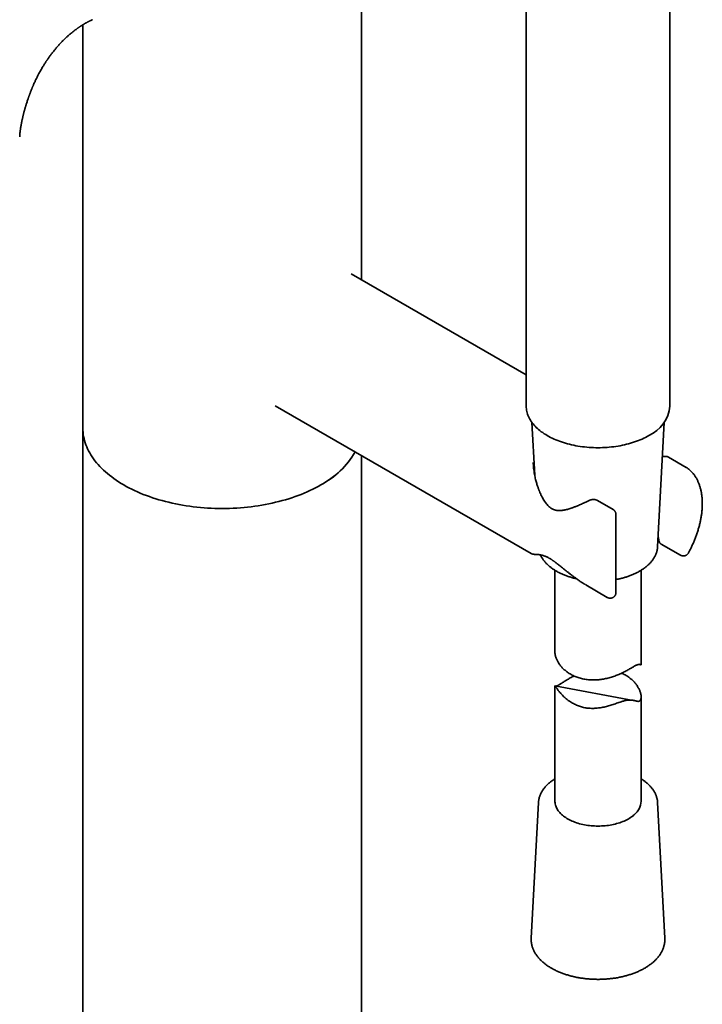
# Model space of a CAD drawing. Header units: millimetres. Extents: x 8 to 960, y 12 to 1994.
# Tile 4 of 24: x 801 to 919, y 650 to 821. Entities that reach past the tile are written whole.
import ezdxf

# ---------------------------------------------------------------- set-up
doc = ezdxf.new("R2010")
doc.units = ezdxf.units.MM

msp = doc.modelspace()

# ---------------------------------------------------------------- linework, layer by layer
at = {"color": 7, "linetype": 'Continuous', "lineweight": 35}
for p, q in [((888.69, 904.51), (888.69, 753.77)), ((913.69, 753.77), (913.69, 904.51)), ((860.03, 775.78), (860.03, 896.96)), ((811.53, 820.18), (811.53, 749.98)), ((888.69, 759.23), (858.23, 776.82)), ((844.98, 753.87), (889.55, 728.14)), ((889.68, 750.97), (890.17, 741.76)), ((911.56, 729.32), (912.71, 750.97)), ((811.53, 749.98), (811.53, 180.03)), ((860.03, 180.03), (860.03, 745.18)), ((889.9, 743.97), (889.9, 743.94)), ((916.54, 743.14), (913.47, 744.92)), ((901.08, 737.37), (901.07, 737.38)), ((901.08, 737.37), (901.07, 737.38)), ((903.81, 735.8), (901.08, 737.38)), ((904.31, 721.36), (904.31, 734.93)), ((911.56, 729.32), (911.56, 729.33)), ((912.17, 729.79), (915.54, 727.84)), ((889.55, 728.14), (889.55, 728.14)), ((893.69, 725.22), (893.69, 710.98)), ((908.69, 708.8), (908.69, 725.22)), ((899.05, 722.66), (902.81, 720.49)), ((908.38, 708.85), (908.67, 708.78)), ((893.69, 705.13), (893.69, 685.02)), ((907.31, 702.58), (893.69, 705.13)), ((908.69, 685.02), (908.69, 703.18)), ((890.83, 684.81), (889.57, 661.16)), ((911.56, 684.81), (911.56, 684.82)), ((912.81, 661.16), (911.56, 684.81)), ((889.57, 661.15), (889.57, 661.16))]:
    msp.add_line(p, q, dxfattribs=at)
at = {"color": 7, "linetype": 'Continuous', "lineweight": 35, "flags": 128}
for points in [[(910.03, 748.67), (909.75, 748.51), (909.46, 748.36), (909.16, 748.21), (908.85, 748.07), (908.54, 747.94), (908.22, 747.81), (907.89, 747.68), (907.56, 747.56), (907.21, 747.45), (906.87, 747.35), (906.51, 747.25), (906.16, 747.15), (905.79, 747.07), (905.43, 746.99), (905.05, 746.91), (904.68, 746.85), (904.3, 746.79), (903.92, 746.73), (903.53, 746.69), (903.15, 746.65), (902.76, 746.62), (902.37, 746.59), (901.98, 746.57), (901.58, 746.56), (901.19, 746.56), (900.8, 746.56), (900.41, 746.57), (900.02, 746.59), (899.63, 746.62), (899.24, 746.65), (898.85, 746.69), (898.47, 746.73), (898.08, 746.79), (897.7, 746.85), (897.33, 746.91), (896.96, 746.99), (896.59, 747.07), (896.23, 747.15), (895.87, 747.25), (895.52, 747.35), (895.17, 747.45), (894.83, 747.56), (894.49, 747.68), (894.17, 747.81), (893.84, 747.94), (893.53, 748.07), (893.22, 748.21), (892.93, 748.36), (892.64, 748.51), (892.35, 748.67), (892.08, 748.83), (891.82, 749), (891.56, 749.18), (891.32, 749.35), (891.08, 749.53), (890.85, 749.72), (890.64, 749.91), (890.43, 750.1), (890.24, 750.3), (890.05, 750.5), (889.88, 750.7), (889.72, 750.91), (889.57, 751.12), (889.43, 751.33), (889.3, 751.54), (889.19, 751.76), (889.08, 751.98), (888.99, 752.2), (888.91, 752.42), (888.85, 752.65), (888.79, 752.87), (888.75, 753.1), (888.72, 753.32), (888.7, 753.55), (888.69, 753.77)], [(811.53, 749.98), (811.54, 749.61), (811.57, 749.25), (811.61, 748.88), (811.67, 748.52), (811.74, 748.15), (811.83, 747.79), (811.94, 747.43), (812.06, 747.07), (812.2, 746.71), (812.36, 746.36), (812.53, 746), (812.72, 745.65), (812.93, 745.31), (813.15, 744.96), (813.38, 744.62), (813.63, 744.29), (813.9, 743.95), (814.18, 743.62), (814.47, 743.3), (814.78, 742.98), (815.11, 742.67), (815.45, 742.36), (815.8, 742.05), (816.17, 741.75), (816.55, 741.46), (816.94, 741.17), (817.34, 740.89), (817.76, 740.61), (818.19, 740.34), (818.64, 740.08), (819.09, 739.83), (819.56, 739.58), (820.04, 739.34), (820.52, 739.1), (821.02, 738.87), (821.53, 738.65), (822.05, 738.44), (822.58, 738.24), (823.11, 738.04), (823.66, 737.86), (824.21, 737.68), (824.78, 737.51), (825.34, 737.34), (825.92, 737.19), (826.5, 737.05), (827.09, 736.91), (827.69, 736.78), (828.29, 736.67), (828.9, 736.56), (829.51, 736.46), (830.12, 736.37), (830.74, 736.29), (831.37, 736.22), (831.99, 736.15), (832.62, 736.1), (833.25, 736.06), (833.88, 736.02), (834.52, 736), (835.15, 735.99), (835.78, 735.98), (836.42, 735.99), (837.05, 736), (837.69, 736.02), (838.32, 736.06), (838.95, 736.1), (839.58, 736.15), (840.2, 736.22), (840.83, 736.29), (841.45, 736.37), (842.06, 736.46), (842.67, 736.56), (843.28, 736.67), (843.88, 736.78), (844.48, 736.91), (845.06, 737.05), (845.65, 737.19), (846.22, 737.34), (846.79, 737.51), (847.36, 737.68), (847.91, 737.86), (848.46, 738.04), (848.99, 738.24), (849.52, 738.44), (850.04, 738.65), (850.55, 738.87), (851.05, 739.1), (851.53, 739.34), (852.01, 739.58), (852.48, 739.83), (852.93, 740.08)], [(852.93, 740.08), (852.48, 739.83), (852.01, 739.58), (851.53, 739.34), (851.05, 739.1), (850.55, 738.87), (850.04, 738.65), (849.52, 738.44), (848.99, 738.24), (848.46, 738.04), (847.91, 737.86), (847.36, 737.68), (846.79, 737.51), (846.22, 737.34), (845.65, 737.19), (845.06, 737.05), (844.48, 736.91), (843.88, 736.78), (843.28, 736.67), (842.67, 736.56), (842.06, 736.46), (841.45, 736.37), (840.83, 736.29), (840.2, 736.22), (839.58, 736.15), (838.95, 736.1), (838.32, 736.06), (837.69, 736.02), (837.05, 736), (836.42, 735.99), (835.78, 735.98), (835.15, 735.99), (834.52, 736), (833.88, 736.02), (833.25, 736.06), (832.62, 736.1), (831.99, 736.15), (831.37, 736.22), (830.74, 736.29), (830.12, 736.37), (829.51, 736.46), (828.9, 736.56), (828.29, 736.67), (827.69, 736.78), (827.09, 736.91), (826.5, 737.05), (825.92, 737.19), (825.34, 737.34), (824.78, 737.51), (824.21, 737.68), (823.66, 737.86), (823.11, 738.04), (822.58, 738.24), (822.05, 738.44), (821.53, 738.65), (821.02, 738.87), (820.52, 739.1), (820.04, 739.34), (819.56, 739.58), (819.09, 739.83), (818.64, 740.08), (818.19, 740.34), (817.76, 740.61), (817.34, 740.89), (816.94, 741.17), (816.55, 741.46), (816.17, 741.75), (815.8, 742.05), (815.45, 742.36), (815.11, 742.67), (814.78, 742.98), (814.47, 743.3), (814.18, 743.62), (813.9, 743.95), (813.63, 744.29), (813.38, 744.62), (813.15, 744.96), (812.93, 745.31), (812.72, 745.65), (812.53, 746), (812.36, 746.36), (812.2, 746.71), (812.06, 747.07), (811.94, 747.43), (811.83, 747.79), (811.74, 748.15), (811.67, 748.52), (811.61, 748.88), (811.57, 749.25), (811.54, 749.61), (811.53, 749.98)], [(908.33, 683.69), (908.23, 683.52), (908.12, 683.36), (907.99, 683.2), (907.86, 683.04), (907.72, 682.89), (907.56, 682.73), (907.39, 682.59), (907.22, 682.44), (907.03, 682.31), (906.84, 682.17), (906.63, 682.04), (906.42, 681.92), (906.2, 681.8), (905.97, 681.68), (905.73, 681.57), (905.48, 681.47), (905.23, 681.37), (904.97, 681.28), (904.7, 681.2), (904.43, 681.12), (904.16, 681.04), (903.87, 680.98), (903.59, 680.92), (903.3, 680.87), (903, 680.82), (902.71, 680.78), (902.41, 680.75), (902.11, 680.72), (901.81, 680.71), (901.5, 680.7), (901.2, 680.69), (900.89, 680.7), (900.59, 680.71), (900.29, 680.72), (899.99, 680.75), (899.69, 680.78), (899.39, 680.82), (899.1, 680.86), (898.81, 680.92), (898.52, 680.98), (898.24, 681.04), (897.96, 681.11), (897.69, 681.19), (897.43, 681.28), (897.17, 681.37), (896.91, 681.47), (896.67, 681.57), (896.43, 681.68), (896.2, 681.79), (895.97, 681.91), (895.76, 682.04), (895.56, 682.17), (895.36, 682.3), (895.17, 682.44), (895, 682.58), (894.83, 682.73), (894.67, 682.88), (894.53, 683.03), (894.4, 683.19), (894.27, 683.35), (894.16, 683.51), (894.06, 683.68), (893.97, 683.85), (893.9, 684.02), (893.83, 684.19), (893.78, 684.36), (893.74, 684.54), (893.71, 684.71), (893.7, 684.89), (893.69, 685.02)]]:
    msp.add_lwpolyline(points, dxfattribs=at)
at = {"color": 7, "linetype": 'Continuous', "lineweight": 35}
for centre, radius, start, end in [((907.42, 754.41), 6.31, 294.4707, 354.2091), ((845.82, 753.54), 15.22, 297.8537, 329.4926), ((845.66, 753.71), 15.44, 298.0864, 329.2599), ((905.98, 685.05), 2.71, 329.9219, 359.4741)]:
    msp.add_arc(centre, radius, start, end, dxfattribs=at)
for points, knots in [([(811.53, 864.51), (811.49, 864.48), (811.11, 864.26), (810.4, 863.84), (809.41, 863.25), (808.45, 862.68), (807.52, 862.14), (806.65, 861.62), (805.83, 861.14), (805.06, 860.69), (804.33, 860.25), (803.62, 859.83), (802.93, 859.43), (802.28, 859.04), (801.65, 858.67), (801.04, 858.31), (800.47, 857.98), (799.92, 857.65), (799.4, 857.34), (798.92, 857.06), (798.47, 856.79), (798.04, 856.54), (797.64, 856.3), (797.23, 856.06), (796.4, 855.58), (795.15, 854.84), (793.46, 853.84), (791.75, 852.83), (790.02, 851.81), (783.67, 848.07), (768.62, 839.19), (742.35, 823.7), (720.85, 811.03), (708.21, 803.58), (706.97, 802.84), (705.72, 802.11), (704.47, 801.37), (703.23, 800.64), (701.99, 799.91), (700.73, 799.16), (699.45, 798.41), (698.17, 797.66), (696.93, 796.92), (695.72, 796.21), (694.82, 795.68), (694.22, 795.32), (693.9, 795.14), (693.57, 794.94), (693.22, 794.73), (692.84, 794.51), (692.43, 794.27), (691.97, 794), (691.46, 793.7), (690.93, 793.38), (690.37, 793.05), (689.78, 792.7), (689.16, 792.34), (688.51, 791.95), (687.83, 791.56), (687.13, 791.14), (686.41, 790.71), (685.65, 790.27), (684.88, 789.81), (684.07, 789.33), (683.24, 788.84), (682.38, 788.34), (681.5, 787.81), (680.59, 787.28), (679.72, 786.77), (678.9, 786.28), (678.13, 785.83), (677.34, 785.36), (676.55, 784.87), (675.77, 784.36), (675.24, 784.01), (674.97, 783.83), (674.96, 783.82)], [0, 0, 0, 0, 0.000905, 0.008401, 0.015661, 0.022684, 0.029471, 0.036021, 0.041818, 0.047416, 0.052816, 0.058017, 0.063019, 0.067823, 0.072428, 0.076834, 0.081042, 0.085052, 0.088862, 0.092474, 0.095698, 0.098745, 0.10171, 0.104684, 0.107667, 0.119867, 0.132218, 0.144719, 0.15737, 0.17013, 0.284101, 0.487621, 0.746647, 0.755765, 0.764883, 0.774001, 0.783118, 0.792236, 0.801344, 0.810296, 0.819905, 0.829263, 0.838373, 0.847232, 0.855842, 0.858059, 0.860376, 0.862826, 0.865409, 0.868125, 0.870974, 0.874503, 0.878217, 0.882115, 0.886199, 0.890557, 0.895107, 0.89985, 0.904785, 0.909913, 0.915233, 0.920746, 0.926452, 0.93235, 0.938441, 0.944724, 0.9512, 0.957868, 0.964729, 0.970255, 0.9759, 0.981674, 0.987605, 0.993653, 0.999811, 1, 1, 1, 1]), ([(800.54, 800.66), (800.54, 800.67), (800.54, 800.69), (800.54, 800.72), (800.54, 800.74), (800.54, 800.76), (800.54, 800.78), (800.54, 800.8), (800.54, 800.83), (800.54, 800.87), (800.54, 800.9), (800.55, 800.94), (800.55, 800.97), (800.55, 801.01), (800.56, 801.06), (800.56, 801.13), (800.57, 801.19), (800.57, 801.24), (800.57, 801.28), (800.58, 801.33), (800.59, 801.41), (800.6, 801.5), (800.61, 801.61), (800.63, 801.74), (800.65, 801.9), (800.67, 802.07), (800.7, 802.24), (800.73, 802.43), (800.76, 802.63), (800.8, 802.8), (800.82, 802.94), (800.85, 803.07), (800.87, 803.19), (800.9, 803.34), (800.94, 803.51), (800.98, 803.7), (801.02, 803.89), (801.06, 804.05), (801.09, 804.19), (801.12, 804.3), (801.14, 804.38), (801.16, 804.46), (801.18, 804.55), (801.21, 804.67), (801.24, 804.81), (801.29, 804.98), (801.34, 805.16), (801.39, 805.36), (801.44, 805.55), (801.49, 805.72), (801.53, 805.86), (801.57, 805.97), (801.59, 806.06), (801.62, 806.17), (801.66, 806.3), (801.73, 806.5), (801.81, 806.76), (801.9, 807.03), (801.98, 807.27), (802.05, 807.47), (802.1, 807.62), (802.14, 807.73), (802.17, 807.81), (802.2, 807.89), (802.24, 807.99), (802.28, 808.12), (802.34, 808.26), (802.4, 808.43), (802.47, 808.61), (802.55, 808.81), (802.63, 809), (802.69, 809.16), (802.75, 809.3), (802.8, 809.41), (802.84, 809.52), (802.89, 809.63), (802.97, 809.82), (803.08, 810.04), (803.2, 810.31), (803.31, 810.56), (803.44, 810.81), (803.57, 811.08), (803.69, 811.33), (803.83, 811.58), (803.97, 811.85), (804.13, 812.15), (804.3, 812.44), (804.45, 812.7), (804.59, 812.93), (804.72, 813.15), (804.87, 813.39), (805, 813.59), (805.11, 813.76), (805.18, 813.87), (805.24, 813.97), (805.3, 814.04), (805.35, 814.12), (805.43, 814.23), (805.53, 814.39), (805.68, 814.59), (805.84, 814.82), (806.06, 815.1), (806.31, 815.43), (806.56, 815.74), (806.78, 816.01), (806.97, 816.23), (807.15, 816.44), (807.32, 816.63), (807.47, 816.79), (807.59, 816.92), (807.69, 817.02), (807.78, 817.12), (807.89, 817.23), (808.01, 817.36), (808.15, 817.5), (808.29, 817.63), (808.43, 817.77), (808.59, 817.92), (808.77, 818.08), (808.94, 818.24), (809.11, 818.39), (809.27, 818.53), (809.43, 818.66), (809.61, 818.8), (809.82, 818.98), (810.08, 819.17), (810.34, 819.38), (810.55, 819.53), (810.7, 819.63), (810.77, 819.68), (810.84, 819.73), (810.92, 819.78), (811.01, 819.85), (811.13, 819.92), (811.27, 820.01), (811.4, 820.1), (811.53, 820.18), (811.64, 820.25), (811.73, 820.3), (811.81, 820.35), (811.91, 820.41), (812.02, 820.47), (812.15, 820.54), (812.26, 820.6), (812.35, 820.65), (812.42, 820.69), (812.49, 820.73), (812.56, 820.77), (812.65, 820.81), (812.75, 820.86), (812.87, 820.92), (813.02, 820.99), (813.12, 821.04), (813.18, 821.06)], [0, 0, 0, 0, 0.0044, 0.00786, 0.010396, 0.01218, 0.014218, 0.016679, 0.019507, 0.022125, 0.025509, 0.028482, 0.031637, 0.034999, 0.038311, 0.04194, 0.045331, 0.047843, 0.049548, 0.052248, 0.05618, 0.061066, 0.065635, 0.073386, 0.080649, 0.088022, 0.095378, 0.103558, 0.112459, 0.11974, 0.125336, 0.129522, 0.134553, 0.140427, 0.14714, 0.154688, 0.162243, 0.168758, 0.174236, 0.178273, 0.181479, 0.18396, 0.187165, 0.191559, 0.197106, 0.202904, 0.210744, 0.218266, 0.225472, 0.232145, 0.237795, 0.24151, 0.244589, 0.24797, 0.252942, 0.259503, 0.2711, 0.281326, 0.290182, 0.297711, 0.304086, 0.307175, 0.309914, 0.312679, 0.316475, 0.321352, 0.327035, 0.332662, 0.340339, 0.347785, 0.354981, 0.361321, 0.366541, 0.370586, 0.37432, 0.378771, 0.384018, 0.395072, 0.405252, 0.41449, 0.424524, 0.43526, 0.445359, 0.45448, 0.465911, 0.478039, 0.490552, 0.501747, 0.510625, 0.519721, 0.529588, 0.540481, 0.546515, 0.55169, 0.555683, 0.558658, 0.562036, 0.566148, 0.573692, 0.582879, 0.593658, 0.604861, 0.622333, 0.639659, 0.650841, 0.661973, 0.673062, 0.683323, 0.691977, 0.699019, 0.704443, 0.708713, 0.714795, 0.72246, 0.730144, 0.737708, 0.745155, 0.754342, 0.76377, 0.773457, 0.783158, 0.791675, 0.799588, 0.80785, 0.82019, 0.833845, 0.848428, 0.862388, 0.866933, 0.870987, 0.874543, 0.878019, 0.883023, 0.889551, 0.896396, 0.904426, 0.911129, 0.91668, 0.921283, 0.925308, 0.930324, 0.936366, 0.943271, 0.950213, 0.954072, 0.957912, 0.961731, 0.965534, 0.970032, 0.975647, 0.982482, 0.990581, 1, 1, 1, 1]), ([(899.77, 737.42), (899.62, 737.34), (899.32, 737.2), (898.89, 737), (898.5, 736.82), (898.13, 736.66), (897.8, 736.52), (897.5, 736.4), (897.22, 736.29), (896.98, 736.19), (896.75, 736.11), (896.56, 736.04), (896.38, 735.99), (896.23, 735.94), (896.1, 735.9), (895.95, 735.85), (895.77, 735.8), (895.55, 735.75), (895.32, 735.7), (895.08, 735.66), (894.83, 735.63), (894.6, 735.61), (894.4, 735.61), (894.23, 735.62), (894.09, 735.63), (893.96, 735.65), (893.81, 735.68), (893.66, 735.72), (893.5, 735.78), (893.35, 735.84), (893.18, 735.93), (893, 736.04), (892.8, 736.19), (892.57, 736.4), (892.34, 736.65), (892.1, 736.94), (891.88, 737.25), (891.66, 737.6), (891.49, 737.91), (891.36, 738.17), (891.26, 738.36), (891.16, 738.57), (891.08, 738.76), (891.01, 738.93), (890.96, 739.06), (890.92, 739.15), (890.9, 739.21), (890.88, 739.26), (890.85, 739.32), (890.83, 739.39), (890.78, 739.53), (890.7, 739.74), (890.61, 740.02), (890.51, 740.33), (890.42, 740.68), (890.32, 741.05), (890.23, 741.46), (890.13, 741.92), (890.05, 742.44), (889.98, 742.98), (889.93, 743.49), (889.91, 743.81), (889.9, 743.97)], [0, 0, 0, 0, 0.03007, 0.058318, 0.084743, 0.109351, 0.132149, 0.152784, 0.171684, 0.188854, 0.204299, 0.21826, 0.230446, 0.240864, 0.249637, 0.25885, 0.272747, 0.288698, 0.306663, 0.325602, 0.344614, 0.362813, 0.379965, 0.392039, 0.402842, 0.413199, 0.423728, 0.436907, 0.450559, 0.463098, 0.475158, 0.491122, 0.508201, 0.52669, 0.549619, 0.572461, 0.595153, 0.618648, 0.643833, 0.656159, 0.668846, 0.681891, 0.6945, 0.704891, 0.712989, 0.71774, 0.721071, 0.723739, 0.727342, 0.731931, 0.737507, 0.752371, 0.769076, 0.787487, 0.807604, 0.829427, 0.852954, 0.877666, 0.910547, 0.941898, 0.971716, 1, 1, 1, 1]), ([(913.26, 745), (913.24, 745), (913.2, 745.01), (913.13, 745.02), (913.07, 745.02), (913.02, 745.03), (912.97, 745.03), (912.93, 745.03), (912.9, 745.03), (912.87, 745.03), (912.84, 745.03), (912.79, 745.03), (912.73, 745.02), (912.66, 745.02), (912.57, 745.02), (912.48, 745.01), (912.42, 745.01), (912.39, 745.01)], [0, 0, 0, 0, 0.085809, 0.163069, 0.231833, 0.292154, 0.344082, 0.386958, 0.421832, 0.454152, 0.489065, 0.557846, 0.634867, 0.720107, 0.813536, 0.91727, 1, 1, 1, 1]), ([(913.42, 744.94), (913.4, 744.95), (913.35, 744.98), (913.29, 744.99), (913.26, 745)], [0, 0, 0, 0, 0.482224, 1, 1, 1, 1]), ([(913.46, 744.92), (913.46, 744.92), (913.44, 744.93), (913.43, 744.93), (913.42, 744.93)], [0, 0, 0, 0, 0.657502, 1, 1, 1, 1]), ([(916.6, 743.11), (916.58, 743.12), (916.56, 743.13), (916.54, 743.14), (916.54, 743.14)], [0, 0, 0, 0, 0.861627, 1, 1, 1, 1]), ([(916.92, 728.23), (916.93, 728.24), (916.98, 728.33), (917.07, 728.5), (917.2, 728.75), (917.33, 729.01), (917.46, 729.28), (917.59, 729.57), (917.73, 729.86), (917.86, 730.16), (917.98, 730.46), (918.11, 730.77), (918.23, 731.08), (918.34, 731.4), (918.45, 731.72), (918.55, 732.04), (918.65, 732.36), (918.74, 732.69), (918.83, 733.01), (918.91, 733.34), (918.98, 733.66), (919.05, 733.98), (919.11, 734.31), (919.16, 734.63), (919.21, 734.95), (919.25, 735.27), (919.28, 735.59), (919.31, 735.9), (919.33, 736.21), (919.34, 736.52), (919.34, 736.83), (919.34, 737.13), (919.33, 737.44), (919.31, 737.73), (919.28, 738.02), (919.25, 738.31), (919.2, 738.6), (919.15, 738.88), (919.1, 739.15), (919.03, 739.42), (918.96, 739.68), (918.88, 739.94), (918.79, 740.19), (918.7, 740.44), (918.59, 740.68), (918.48, 740.91), (918.37, 741.14), (918.24, 741.35), (918.11, 741.57), (917.97, 741.77), (917.82, 741.96), (917.67, 742.15), (917.51, 742.33), (917.34, 742.5), (917.17, 742.67), (916.99, 742.82), (916.8, 742.96), (916.67, 743.06), (916.6, 743.11), (916.6, 743.11)], [0, 0, 0, 0, 0.002331, 0.015941, 0.030064, 0.045211, 0.061018, 0.07734, 0.094061, 0.111097, 0.128388, 0.145888, 0.163561, 0.181381, 0.199325, 0.217377, 0.235521, 0.253748, 0.272047, 0.29041, 0.308831, 0.327303, 0.345824, 0.364387, 0.382989, 0.401628, 0.4203, 0.439003, 0.457733, 0.476489, 0.495269, 0.514069, 0.532887, 0.55172, 0.570565, 0.589417, 0.608274, 0.627132, 0.645985, 0.66483, 0.683662, 0.702475, 0.721266, 0.740027, 0.758756, 0.777448, 0.7961, 0.814708, 0.833272, 0.851792, 0.870269, 0.888708, 0.907112, 0.925488, 0.943846, 0.962195, 0.980547, 0.998914, 1, 1, 1, 1]), ([(901.02, 737.4), (900.99, 737.42), (900.91, 737.46), (900.78, 737.5), (900.65, 737.53), (900.54, 737.54), (900.47, 737.55), (900.4, 737.55), (900.33, 737.55), (900.26, 737.54), (900.18, 737.54), (900.09, 737.52), (900, 737.5), (899.89, 737.47), (899.81, 737.44), (899.77, 737.42)], [0, 0, 0, 0, 0.085618, 0.207121, 0.311801, 0.390712, 0.445388, 0.490676, 0.542429, 0.600869, 0.667699, 0.729911, 0.804751, 0.893839, 1, 1, 1, 1]), ([(904.31, 734.93), (904.31, 734.94), (904.31, 734.98), (904.31, 735.06), (904.29, 735.17), (904.26, 735.27), (904.22, 735.36), (904.17, 735.46), (904.11, 735.54), (904.04, 735.62), (903.96, 735.7), (903.88, 735.75), (903.83, 735.78), (903.81, 735.8)], [0, 0, 0, 0, 0.0269675, 0.1269906, 0.2271483, 0.3274273, 0.4278243, 0.528346, 0.6290104, 0.7298497, 0.8309184, 0.9323054, 1, 1, 1, 1]), ([(911.66, 731.23), (911.67, 731.18), (911.7, 731.01), (911.72, 730.83), (911.74, 730.71)], [0, 0, 0, 0, 0.289185, 1, 1, 1, 1]), ([(911.74, 730.71), (911.74, 730.68), (911.75, 730.62), (911.76, 730.52), (911.78, 730.42), (911.8, 730.33), (911.82, 730.26), (911.84, 730.19), (911.86, 730.15), (911.88, 730.11), (911.9, 730.06), (911.93, 730), (911.97, 729.96), (912.02, 729.91), (912.08, 729.84), (912.14, 729.81), (912.17, 729.79)], [0, 0, 0, 0, 0.079737, 0.153082, 0.281047, 0.383829, 0.461391, 0.532808, 0.588475, 0.630525, 0.683187, 0.749754, 0.789514, 0.842205, 0.911637, 1, 1, 1, 1]), ([(904.31, 723.61), (904.33, 723.61), (904.46, 723.63), (904.69, 723.68), (905, 723.75), (905.32, 723.83), (905.63, 723.91), (905.93, 724), (906.23, 724.09), (906.52, 724.19), (906.81, 724.3), (907.09, 724.41), (907.37, 724.53), (907.64, 724.65), (907.9, 724.78), (908.16, 724.91), (908.41, 725.05), (908.65, 725.2), (908.88, 725.34), (909.11, 725.5), (909.33, 725.65), (909.53, 725.82), (909.73, 725.98), (909.92, 726.15), (910.1, 726.33), (910.28, 726.51), (910.44, 726.69), (910.59, 726.87), (910.73, 727.06), (910.86, 727.25), (910.98, 727.45), (911.09, 727.64), (911.18, 727.84), (911.27, 728.04), (911.35, 728.24), (911.41, 728.44), (911.46, 728.65), (911.51, 728.85), (911.54, 729.05), (911.55, 729.21), (911.56, 729.31), (911.56, 729.33)], [0, 0, 0, 0, 0.004349, 0.031157, 0.057973, 0.084798, 0.111633, 0.138478, 0.165334, 0.192201, 0.21908, 0.245971, 0.272874, 0.299789, 0.326716, 0.353653, 0.380599, 0.407553, 0.434513, 0.461475, 0.488434, 0.515386, 0.542326, 0.569246, 0.596139, 0.622996, 0.649808, 0.676566, 0.703258, 0.729876, 0.75641, 0.782852, 0.809195, 0.835436, 0.861573, 0.88761, 0.91355, 0.939403, 0.965182, 0.9909, 1, 1, 1, 1]), ([(889.55, 728.14), (889.57, 728.13), (889.62, 728.1), (889.69, 728.07), (889.77, 728.05), (889.83, 728.03), (889.89, 728.02), (889.94, 728.01), (889.98, 728.01), (890.02, 728), (890.06, 728), (890.12, 727.99), (890.2, 727.99), (890.3, 727.98), (890.41, 727.98), (890.54, 727.97), (890.68, 727.96), (890.83, 727.95), (890.99, 727.93), (891.14, 727.91), (891.26, 727.88), (891.36, 727.86), (891.46, 727.84), (891.56, 727.81), (891.67, 727.78), (891.81, 727.74), (891.99, 727.67), (892.18, 727.59), (892.4, 727.48), (892.6, 727.38), (892.77, 727.28), (892.89, 727.21), (893.02, 727.13), (893.14, 727.05), (893.24, 726.98), (893.31, 726.93), (893.37, 726.89), (893.42, 726.86), (893.5, 726.8), (893.6, 726.73), (893.73, 726.63), (893.9, 726.51), (894.09, 726.36), (894.32, 726.18), (894.58, 725.98), (894.87, 725.74), (895.18, 725.49), (895.51, 725.23), (895.85, 724.96), (896.22, 724.66), (896.62, 724.36), (897.04, 724.04), (897.49, 723.71), (897.97, 723.37), (898.48, 723.03), (898.83, 722.81), (899.01, 722.7)], [0, 0, 0, 0, 0.013095, 0.028046, 0.042798, 0.057272, 0.070146, 0.081007, 0.091673, 0.102596, 0.114216, 0.126534, 0.150264, 0.175588, 0.201781, 0.228834, 0.256735, 0.285463, 0.314156, 0.340453, 0.355694, 0.369944, 0.383208, 0.395548, 0.408433, 0.426833, 0.446942, 0.467675, 0.48894, 0.510335, 0.521779, 0.532798, 0.543396, 0.553391, 0.561583, 0.567651, 0.571746, 0.5754, 0.580804, 0.589103, 0.599715, 0.612661, 0.627967, 0.645654, 0.665737, 0.688227, 0.713136, 0.737525, 0.763864, 0.792157, 0.822406, 0.854608, 0.888135, 0.923542, 0.96083, 1, 1, 1, 1]), ([(891.18, 727.9), (891.2, 727.84), (891.26, 727.72), (891.36, 727.53), (891.47, 727.34), (891.59, 727.15), (891.73, 726.96), (891.87, 726.78), (892.03, 726.6), (892.19, 726.42), (892.37, 726.24), (892.55, 726.07), (892.75, 725.9), (892.95, 725.74), (893.16, 725.58), (893.38, 725.42), (893.61, 725.27), (893.85, 725.13), (894.09, 724.98), (894.35, 724.85), (894.61, 724.72), (894.87, 724.59), (895.14, 724.47), (895.42, 724.36), (895.71, 724.25), (896, 724.15), (896.3, 724.05), (896.6, 723.96), (896.91, 723.87), (897.19, 723.8), (897.38, 723.75), (897.46, 723.74)], [0, 0, 0, 0, 0.028995, 0.063179, 0.097494, 0.131936, 0.1665, 0.201177, 0.235957, 0.270827, 0.305775, 0.340789, 0.375857, 0.410967, 0.446109, 0.481274, 0.516455, 0.551644, 0.586835, 0.622023, 0.657205, 0.692378, 0.72754, 0.76269, 0.797827, 0.832951, 0.86806, 0.903156, 0.938239, 0.973309, 1, 1, 1, 1]), ([(915.54, 727.84), (915.56, 727.83), (915.6, 727.81), (915.63, 727.79), (915.65, 727.79)], [0, 0, 0, 0, 0.5635338, 1, 1, 1, 1]), ([(915.65, 727.79), (915.68, 727.77), (915.73, 727.76), (915.8, 727.74), (915.87, 727.72), (915.94, 727.71), (916.02, 727.71), (916.11, 727.71), (916.2, 727.72), (916.29, 727.74), (916.38, 727.77), (916.47, 727.8), (916.56, 727.85), (916.64, 727.91), (916.72, 727.97), (916.79, 728.04), (916.86, 728.12), (916.9, 728.19), (916.92, 728.22), (916.92, 728.23)], [0, 0, 0, 0, 0.073054, 0.102873, 0.152521, 0.204469, 0.260584, 0.319596, 0.380964, 0.444233, 0.509055, 0.575149, 0.642291, 0.710304, 0.779046, 0.848411, 0.918316, 0.988707, 1, 1, 1, 1]), ([(902.81, 720.49), (902.83, 720.48), (902.88, 720.45), (902.97, 720.42), (903.07, 720.39), (903.17, 720.37), (903.28, 720.36), (903.38, 720.36), (903.49, 720.37), (903.6, 720.4), (903.7, 720.43), (903.79, 720.48), (903.87, 720.53), (903.95, 720.59), (904.03, 720.65), (904.09, 720.73), (904.14, 720.79), (904.18, 720.86), (904.22, 720.93), (904.24, 720.98), (904.25, 721.01)], [0, 0, 0, 0, 0.037774, 0.097782, 0.15809, 0.218704, 0.279648, 0.340971, 0.402752, 0.465114, 0.528252, 0.585148, 0.641912, 0.698426, 0.754451, 0.809395, 0.861401, 0.902533, 0.93755, 1, 1, 1, 1]), ([(904.25, 721.01), (904.26, 721.05), (904.28, 721.1), (904.3, 721.17), (904.31, 721.23), (904.31, 721.3), (904.31, 721.34), (904.31, 721.36)], [0, 0, 0, 0, 0.303577, 0.428508, 0.636659, 0.855083, 1, 1, 1, 1]), ([(893.7, 710.98), (893.69, 710.95), (893.69, 710.85), (893.71, 710.66), (893.75, 710.43), (893.81, 710.19), (893.89, 709.95), (893.99, 709.7), (894.11, 709.45), (894.25, 709.21), (894.4, 708.96), (894.57, 708.72), (894.76, 708.48), (894.97, 708.25), (895.2, 708.02), (895.45, 707.8), (895.72, 707.58), (896.02, 707.37), (896.34, 707.17), (896.68, 706.98), (897.03, 706.81), (897.39, 706.67), (897.75, 706.54), (898.12, 706.43), (898.51, 706.33), (898.9, 706.25), (899.3, 706.19), (899.7, 706.15), (900.1, 706.13), (900.5, 706.13), (900.91, 706.14), (901.31, 706.17), (901.72, 706.22), (902.12, 706.28), (902.52, 706.35), (902.92, 706.45), (903.32, 706.55), (903.71, 706.67), (904.1, 706.81), (904.47, 706.95), (904.84, 707.1), (905.2, 707.27), (905.56, 707.44), (905.91, 707.61), (906.24, 707.79), (906.55, 707.96), (906.84, 708.13), (907.12, 708.29), (907.38, 708.44), (907.61, 708.57), (907.82, 708.68), (908, 708.76), (908.16, 708.82), (908.28, 708.84), (908.39, 708.85), (908.47, 708.84), (908.54, 708.83), (908.59, 708.81), (908.64, 708.79), (908.67, 708.78), (908.69, 708.78), (908.69, 708.79), (908.69, 708.8)], [0, 0, 0, 0, 0.006674, 0.024645, 0.040019, 0.055853, 0.07174, 0.087755, 0.103816, 0.119586, 0.13523, 0.151322, 0.167457, 0.183702, 0.199991, 0.215977, 0.233059, 0.250651, 0.268302, 0.286107, 0.303976, 0.321538, 0.338073, 0.355102, 0.372188, 0.389421, 0.406714, 0.423706, 0.439864, 0.456497, 0.473182, 0.489998, 0.506867, 0.523433, 0.539933, 0.556916, 0.573949, 0.591112, 0.608327, 0.625232, 0.642314, 0.659911, 0.677571, 0.695401, 0.713307, 0.730929, 0.748702, 0.76658, 0.784607, 0.80277, 0.820578, 0.838534, 0.856681, 0.874975, 0.890608, 0.906316, 0.922054, 0.937886, 0.953735, 0.969675, 0.985641, 1, 1, 1, 1]), ([(897.02, 706.82), (896.96, 706.8), (896.79, 706.71), (896.51, 706.56), (896.18, 706.38), (895.87, 706.19), (895.57, 706.01), (895.29, 705.83), (895.03, 705.66), (894.79, 705.51), (894.58, 705.37), (894.39, 705.26), (894.23, 705.17), (894.09, 705.11), (894.01, 705.08), (893.97, 705.08), (893.96, 705.08)], [0, 0, 0, 0, 0.035324, 0.113444, 0.19232, 0.271529, 0.349484, 0.428108, 0.507195, 0.586941, 0.667291, 0.746067, 0.825499, 0.905773, 0.9867, 1, 1, 1, 1]), ([(898.88, 701.3), (899.01, 701.28), (899.26, 701.24), (899.65, 701.2), (900.05, 701.18), (900.45, 701.18), (900.86, 701.2), (901.26, 701.25), (901.65, 701.3), (902.05, 701.38), (902.44, 701.46), (902.84, 701.56), (903.23, 701.67), (903.62, 701.8), (904.02, 701.93), (904.43, 702.07), (904.83, 702.21), (905.19, 702.32), (905.5, 702.42), (905.77, 702.5), (906.03, 702.56), (906.27, 702.61), (906.5, 702.63), (906.71, 702.64), (906.91, 702.63), (907.1, 702.62), (907.29, 702.59), (907.47, 702.55), (907.64, 702.51), (907.8, 702.47), (907.95, 702.43), (908.08, 702.41), (908.21, 702.4), (908.33, 702.42), (908.44, 702.48), (908.53, 702.56), (908.61, 702.69), (908.66, 702.84), (908.69, 703.03), (908.7, 703.24), (908.68, 703.46), (908.63, 703.7), (908.57, 703.93), (908.49, 704.17), (908.39, 704.41), (908.27, 704.65), (908.14, 704.89), (907.98, 705.14), (907.81, 705.38), (907.62, 705.61), (907.41, 705.85), (907.18, 706.07), (906.94, 706.29), (906.67, 706.51), (906.39, 706.72), (906.07, 706.92), (905.74, 707.11), (905.48, 707.24), (905.33, 707.3), (905.31, 707.32)], [0, 0, 0, 0, 0.017429, 0.035387, 0.053411, 0.0716, 0.089852, 0.107789, 0.125191, 0.143098, 0.161055, 0.179139, 0.197275, 0.215079, 0.234838, 0.254685, 0.274665, 0.294783, 0.309714, 0.324734, 0.339885, 0.355161, 0.370079, 0.385099, 0.40022, 0.415399, 0.433066, 0.450811, 0.468584, 0.486465, 0.504367, 0.522384, 0.540443, 0.558608, 0.577682, 0.596907, 0.616333, 0.635921, 0.654965, 0.674143, 0.693474, 0.712917, 0.729551, 0.746682, 0.76387, 0.781196, 0.798573, 0.815635, 0.83256, 0.84997, 0.867427, 0.885002, 0.902625, 0.919921, 0.938402, 0.957435, 0.976531, 0.995795, 1, 1, 1, 1]), ([(893.69, 705.13), (893.69, 705.13), (893.69, 705.13), (893.7, 705.12), (893.73, 705.08), (893.77, 705.03), (893.83, 704.94), (893.91, 704.83), (894.01, 704.68), (894.14, 704.51), (894.28, 704.31), (894.42, 704.12), (894.57, 703.95), (894.74, 703.74), (894.98, 703.48), (895.3, 703.16), (895.65, 702.85), (896.01, 702.57), (896.37, 702.32), (896.73, 702.1), (897.08, 701.91), (897.43, 701.75), (897.77, 701.61), (898.13, 701.48), (898.5, 701.38), (898.75, 701.33), (898.88, 701.3)], [0, 0, 0, 0, 0.012588, 0.052834, 0.092351, 0.132078, 0.172181, 0.212696, 0.252281, 0.292238, 0.332598, 0.373226, 0.401095, 0.428966, 0.48513, 0.541747, 0.598679, 0.650992, 0.703534, 0.749013, 0.794655, 0.83586, 0.876666, 0.917609, 0.95873, 1, 1, 1, 1]), ([(893.69, 688.91), (893.66, 688.89), (893.55, 688.83), (893.37, 688.71), (893.15, 688.55), (892.94, 688.39), (892.73, 688.23), (892.54, 688.06), (892.36, 687.88), (892.18, 687.71), (892.02, 687.53), (891.86, 687.34), (891.72, 687.16), (891.58, 686.97), (891.46, 686.77), (891.34, 686.58), (891.24, 686.38), (891.15, 686.18), (891.07, 685.98), (891, 685.78), (890.94, 685.58), (890.9, 685.37), (890.86, 685.17), (890.84, 684.98), (890.83, 684.87), (890.83, 684.82)], [0, 0, 0, 0, 0.017791, 0.063799, 0.109806, 0.155805, 0.201786, 0.247738, 0.29365, 0.339508, 0.385296, 0.430998, 0.476597, 0.522074, 0.567416, 0.612605, 0.65763, 0.702484, 0.747161, 0.791663, 0.835997, 0.880175, 0.924216, 0.968142, 1, 1, 1, 1]), ([(911.56, 684.82), (911.55, 684.85), (911.55, 684.95), (911.53, 685.12), (911.5, 685.32), (911.45, 685.53), (911.4, 685.73), (911.33, 685.93), (911.26, 686.13), (911.17, 686.32), (911.07, 686.52), (910.96, 686.71), (910.84, 686.91), (910.71, 687.09), (910.57, 687.28), (910.42, 687.46), (910.26, 687.64), (910.09, 687.82), (909.91, 688), (909.72, 688.16), (909.52, 688.33), (909.31, 688.49), (909.1, 688.65), (908.89, 688.79), (908.75, 688.88), (908.69, 688.91)], [0, 0, 0, 0, 0.020154, 0.063959, 0.107802, 0.151715, 0.195726, 0.23986, 0.284137, 0.328571, 0.373173, 0.417944, 0.462885, 0.507988, 0.553244, 0.598641, 0.644162, 0.689793, 0.735516, 0.781317, 0.827178, 0.873088, 0.919032, 0.965001, 1, 1, 1, 1]), ([(889.57, 661.15), (889.57, 661.13), (889.56, 661.03), (889.56, 660.86), (889.57, 660.64), (889.59, 660.43), (889.62, 660.21), (889.67, 660), (889.72, 659.79), (889.78, 659.57), (889.86, 659.36), (889.95, 659.15), (890.04, 658.95), (890.15, 658.74), (890.27, 658.54), (890.4, 658.34), (890.54, 658.14), (890.69, 657.94), (890.85, 657.75), (891.02, 657.56), (891.2, 657.37), (891.39, 657.19), (891.59, 657.01), (891.8, 656.83), (892.01, 656.66), (892.24, 656.49), (892.47, 656.33), (892.72, 656.17), (892.97, 656.02), (893.23, 655.87), (893.49, 655.73), (893.77, 655.59), (894.05, 655.45), (894.34, 655.33), (894.63, 655.2), (894.93, 655.09), (895.24, 654.98), (895.55, 654.87), (895.86, 654.77), (896.19, 654.68), (896.51, 654.59), (896.84, 654.51), (897.18, 654.43), (897.45, 654.37), (897.62, 654.34), (897.67, 654.33)], [0, 0, 0, 0, 0.008678, 0.031879, 0.05507, 0.078262, 0.10147, 0.124707, 0.147985, 0.171317, 0.194711, 0.218174, 0.241711, 0.265326, 0.289017, 0.312784, 0.336623, 0.36053, 0.384498, 0.40852, 0.432591, 0.456702, 0.480848, 0.505021, 0.529215, 0.553426, 0.577649, 0.601878, 0.626112, 0.650346, 0.674579, 0.698807, 0.72303, 0.747247, 0.771457, 0.795659, 0.819853, 0.844039, 0.868218, 0.892388, 0.916551, 0.940707, 0.964855, 0.988998, 1, 1, 1, 1]), ([(897.67, 654.33), (897.73, 654.32), (897.9, 654.29), (898.2, 654.24), (898.54, 654.19), (898.89, 654.14), (899.25, 654.11), (899.6, 654.07), (899.95, 654.05), (900.31, 654.03), (900.67, 654.02), (901.03, 654.01), (901.38, 654.01), (901.74, 654.02), (902.1, 654.03), (902.46, 654.05), (902.81, 654.08), (903.16, 654.11), (903.52, 654.15), (903.87, 654.19), (904.21, 654.24), (904.56, 654.3), (904.9, 654.37), (905.24, 654.44), (905.57, 654.51), (905.9, 654.6), (906.23, 654.68), (906.55, 654.78), (906.86, 654.88), (907.18, 654.98), (907.48, 655.1), (907.78, 655.21), (908.07, 655.34), (908.36, 655.47), (908.64, 655.6), (908.91, 655.74), (909.18, 655.88), (909.44, 656.03), (909.69, 656.19), (909.93, 656.35), (910.17, 656.51), (910.39, 656.68), (910.61, 656.85), (910.82, 657.03), (911.02, 657.21), (911.21, 657.39), (911.39, 657.58), (911.56, 657.77), (911.72, 657.96), (911.87, 658.16), (912, 658.36), (912.13, 658.57), (912.25, 658.77), (912.36, 658.98), (912.45, 659.19), (912.54, 659.4), (912.61, 659.61), (912.67, 659.83), (912.73, 660.04), (912.77, 660.25), (912.8, 660.47), (912.81, 660.69), (912.82, 660.9), (912.82, 661.06), (912.81, 661.14), (912.81, 661.16)], [0, 0, 0, 0, 0.0086033, 0.0248839, 0.0411616, 0.0574362, 0.0737083, 0.0899781, 0.1062461, 0.1225127, 0.1387783, 0.1550432, 0.1713078, 0.1875726, 0.2038379, 0.2201039, 0.2363712, 0.2526401, 0.2689111, 0.2851845, 0.3014607, 0.3177401, 0.3340231, 0.3503101, 0.3666014, 0.3828974, 0.3991985, 0.4155049, 0.4318168, 0.4481346, 0.4644584, 0.4807883, 0.4971244, 0.5134665, 0.5298145, 0.546168, 0.5625265, 0.5788894, 0.5952556, 0.611624, 0.6279926, 0.6443591, 0.6607212, 0.6770759, 0.69342, 0.7097497, 0.7260608, 0.7423488, 0.7586088, 0.774836, 0.7910254, 0.8071723, 0.8232725, 0.8393225, 0.85532, 0.8712637, 0.8871539, 0.9029922, 0.9187822, 0.9345287, 0.9502383, 0.9659186, 0.9815784, 0.9972272, 1, 1, 1, 1])]:
    msp.add_open_spline(points, degree=3, knots=knots, dxfattribs=at)

doc.saveas('drawing.dxf')
